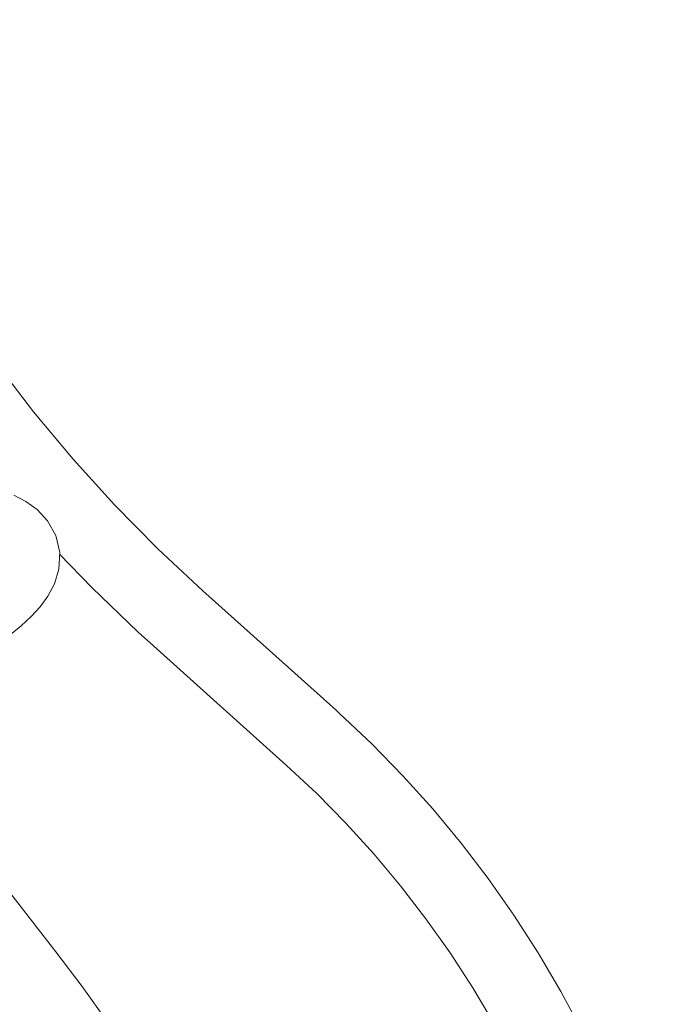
# Model space of a CAD drawing. Header units: millimetres. Extents: x 5724 to 11786, y -2894 to 7544.
# Tile 23 of 46: x 8246 to 8271, y -2790 to -2753. Entities that reach past the tile are written whole.
import ezdxf

# ---------------------------------------------------------------- set-up
doc = ezdxf.new("R2010")
doc.units = ezdxf.units.MM
doc.layers.add('E-LITE-EQPM', color=7, linetype='Continuous', lineweight=20)

# ---------------------------------------------------------------- blocks, each defined once
blk = doc.blocks.new('33711-11 - 33711-11 YAKARTA LED Old gold ceiling fan-533504-00 Isometrico PDF')
at = {"layer": 'E-LITE-EQPM', "color": 251, "lineweight": 9, "true_color": 0x636466}
for p, q in [((2485.659, -2779.296), (2480.619, -2774.775)), ((2478.75, -2776.86), (2483.789, -2781.38)), ((2475.057, -2788.429), (2470.933, -2783.147))]:
    blk.add_line(p, q, dxfattribs=at)
for points in [[(2480.619, -2774.775, 0), (2478.919, -2773.186, 0), (2477.282, -2771.526, 0), (2475.712, -2769.797, 0), (2474.211, -2768.004, 0), (2472.782, -2766.148, 0), (2471.426, -2764.232, 0), (2470.146, -2762.26, 0), (2468.944, -2760.234, 0), (2467.822, -2758.158, 0), (2466.782, -2756.036, 0), (2465.825, -2753.87, 0), (2465.54, -2753.175, 0)], [(2473.471, -2771.165, 0), (2473.919, -2771.396, 0), (2474.35, -2771.706, 0), (2474.746, -2772.129, 0), (2475.055, -2772.683, 0), (2475.204, -2773.325, 0), (2475.171, -2773.956, 0), (2475.004, -2774.508, 0), (2474.758, -2774.976, 0), (2474.46, -2775.382, 0), (2474.123, -2775.751, 0), (2473.746, -2776.099, 0), (2473.328, -2776.437, 0)], [(2475.201, -2773.385, 0), (2476.413, -2774.647, 0), (2478.177, -2776.339, 0), (2478.75, -2776.86, 0)], [(2498.494, -2801.026, 0), (2498.063, -2799.368, 0), (2497.568, -2797.73, 0), (2497.01, -2796.115, 0), (2496.389, -2794.525, 0), (2495.707, -2792.963, 0), (2494.965, -2791.432, 0), (2494.164, -2789.934, 0), (2493.304, -2788.472, 0), (2492.388, -2787.047, 0), (2491.417, -2785.662, 0), (2490.392, -2784.32, 0), (2489.315, -2783.022, 0), (2488.188, -2781.77, 0), (2487.013, -2780.568, 0), (2485.791, -2779.415, 0), (2485.659, -2779.296, 0)], [(2483.789, -2781.38, 0), (2484.932, -2782.449, 0), (2486.032, -2783.565, 0), (2487.088, -2784.727, 0), (2488.097, -2785.933, 0), (2489.058, -2787.181, 0), (2489.97, -2788.469, 0), (2490.831, -2789.796, 0), (2491.639, -2791.158, 0), (2492.394, -2792.554, 0), (2493.093, -2793.982, 0), (2493.737, -2795.438, 0), (2494.323, -2796.922, 0), (2494.852, -2798.431, 0), (2495.321, -2799.961, 0), (2495.73, -2801.512, 0), (2495.77, -2801.677, 0)], [(2475.057, -2788.429, 0), (2476.054, -2789.747, 0), (2477.019, -2791.104, 0), (2477.949, -2792.497, 0), (2478.844, -2793.924, 0), (2479.701, -2795.383, 0), (2480.52, -2796.872, 0), (2481.299, -2798.389, 0), (2482.037, -2799.931, 0), (2482.733, -2801.495, 0), (2483.386, -2803.08, 0), (2483.995, -2804.683, 0), (2484.559, -2806.301, 0), (2485.078, -2807.932, 0), (2485.549, -2809.573, 0), (2485.973, -2811.223, 0), (2486.015, -2811.398, 0)]]:
    blk.add_polyline3d(points, dxfattribs=at)

msp = doc.modelspace()

# ---------------------------------------------------------------- block references
at = {"layer": 'E-LITE-EQPM', "color": 251, "lineweight": 9, "true_color": 0x5b5b5b}
msp.add_blockref('33711-11 - 33711-11 YAKARTA LED Old gold ceiling fan-533504-00 Isometrico PDF', (5772.807, 0), dxfattribs=at)

doc.saveas('drawing.dxf')
